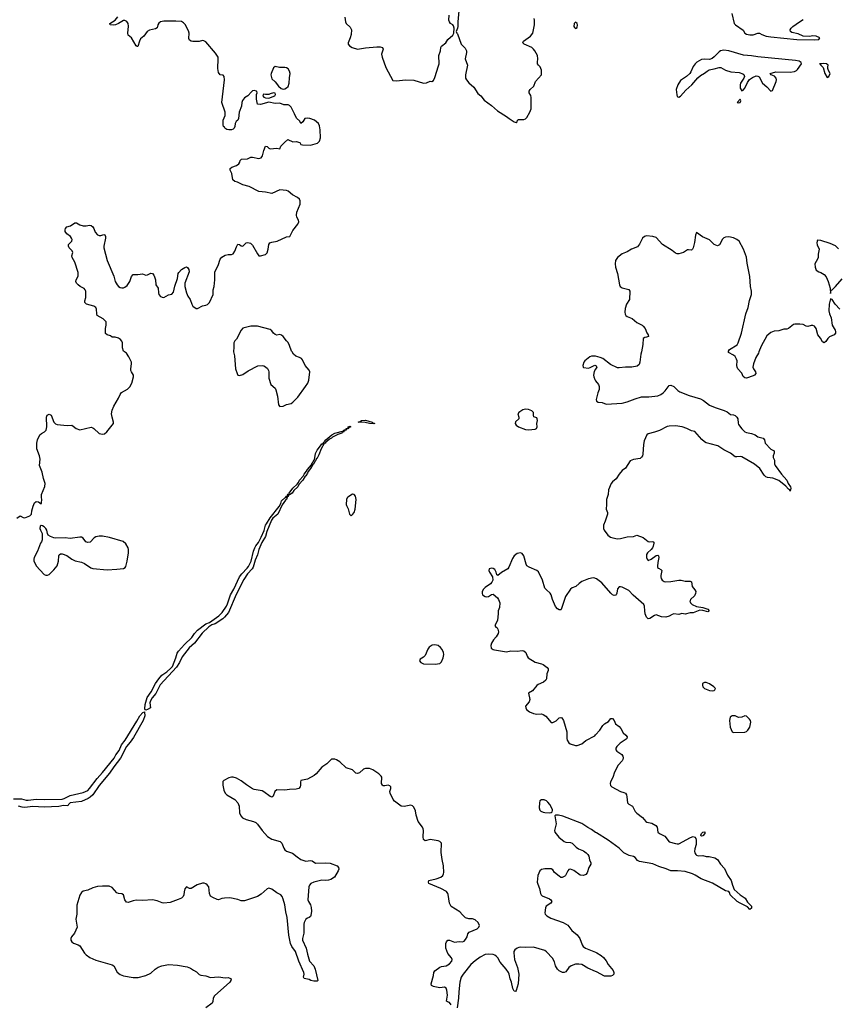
# Model space of a CAD drawing. Header units: inches. Extents: x 1552086 to 1694788, y 812325 to 917226.
# Tile 19 of 109: x 1612866 to 1623007, y 831915 to 844115. Entities that reach past the tile are written whole.
import ezdxf

# ---------------------------------------------------------------- set-up
doc = ezdxf.new("R2010")
doc.units = ezdxf.units.IN
doc.header["$MEASUREMENT"] = 0
for name, color, linetype in [('B6813', 7, 'Continuous'), ('B6814', 7, 'Continuous'), ('B6823', 7, 'Continuous'), ('B6824', 7, 'Continuous')]:
    doc.layers.add(name, color=color, linetype=linetype)

msp = doc.modelspace()

# ---------------------------------------------------------------- linework, layer by layer
at = {"layer": 'B6813', "color": 6}
for points, elevation in [([(1612830, 837940), (1612870, 837967), (1612910, 837945), (1612930, 837943), (1612992, 837968), (1613012, 837988), (1613016, 838030), (1613031, 838089), (1613050, 838127), (1613070, 838144), (1613100, 838140), (1613130, 838118), (1613136, 838130), (1613139, 838170), (1613134, 838194), (1613135, 838230), (1613176, 838330), (1613182, 838370), (1613161, 838430), (1613145, 838510), (1613111, 838590), (1613119, 838670), (1613111, 838710), (1613079, 838799), (1613078, 838870), (1613086, 838910), (1613116, 838970), (1613134, 838986), (1613172, 839008), (1613193, 839030), (1613201, 839070), (1613199, 839190), (1613207, 839213), (1613230, 839226), (1613255, 839215), (1613290, 839130), (1613309, 839109), (1613330, 839101), (1613454, 839086), (1613510, 839090), (1613530, 839080), (1613567, 839050), (1613610, 839032), (1613750, 839066), (1613770, 839060), (1613784, 839050), (1613850, 838987), (1613890, 838979), (1613915, 838985), (1613945, 839010), (1614029, 839110), (1614029, 839130), (1614010, 839190), (1614003, 839230), (1614010, 839278), (1614030, 839327), (1614090, 839424), (1614109, 839471), (1614125, 839495), (1614202, 839538), (1614230, 839567), (1614253, 839610), (1614276, 839690), (1614275, 839710), (1614250, 839750), (1614242, 839770), (1614242, 839790), (1614252, 839850), (1614250, 839870), (1614218, 839938), (1614190, 839984), (1614163, 840000)], 800), ([(1615515, 840000), (1615526, 839950), (1615539, 839790), (1615558, 839730), (1615570, 839711), (1615590, 839705), (1615630, 839717), (1615696, 839764), (1615815, 839825), (1615870, 839830), (1615890, 839825), (1615910, 839814), (1615934, 839794), (1615949, 839769), (1615953, 839750), (1615952, 839672), (1615976, 839596), (1616029, 839550), (1616038, 839530), (1616060, 839450), (1616070, 839344), (1616090, 839323), (1616130, 839325), (1616171, 839349), (1616230, 839360), (1616250, 839376), (1616310, 839438), (1616406, 839570), (1616434, 839610), (1616449, 839650), (1616459, 839750), (1616453, 839773), (1616402, 839830), (1616370, 839900), (1616357, 839917), (1616332, 839930), (1616286, 839946), (1616257, 839970), (1616240, 840000)], 800), ([(1620000, 839944), (1619990, 839947), (1619950, 839946), (1619930, 839939), (1619868, 839890), (1619854, 839870), (1619840, 839830), (1619845, 839810), (1619850, 839807), (1619910, 839799), (1619934, 839806), (1619990, 839834), (1620000, 839830)], 800), ([(1620000, 839784), (1619983, 839757), (1619973, 839710), (1619976, 839690), (1619990, 839656), (1620000, 839642)], 800), ([(1620000, 837192), (1619990, 837196), (1619970, 837198), (1619910, 837187), (1619830, 837154), (1619796, 837130), (1619757, 837090), (1619710, 837074), (1619690, 837060), (1619628, 836970), (1619574, 836806), (1619570, 836801), (1619550, 836802), (1619530, 836815), (1619504, 836844), (1619468, 836930), (1619449, 836989), (1619437, 837010), (1619390, 837050), (1619373, 837073), (1619344, 837170), (1619293, 837273), (1619270, 837292), (1619175, 837330), (1619150, 837350), (1619139, 837370), (1619110, 837474), (1619090, 837501), (1619070, 837509), (1619030, 837502), (1618990, 837474), (1618970, 837437), (1618925, 837330), (1618911, 837310), (1618835, 837265), (1618790, 837227), (1618776, 837236), (1618768, 837270), (1618750, 837304), (1618730, 837317), (1618710, 837321), (1618681, 837310), (1618677, 837290), (1618685, 837270), (1618723, 837210), (1618725, 837170), (1618714, 837146), (1618696, 837124), (1618630, 837078), (1618610, 837058), (1618596, 837030), (1618593, 837010), (1618600, 836990), (1618610, 836980), (1618630, 836968), (1618650, 836965), (1618672, 836968), (1618710, 836991), (1618730, 836997), (1618785, 836950), (1618799, 836930), (1618812, 836890), (1618808, 836832), (1618791, 836790), (1618793, 836753), (1618784, 836676), (1618770, 836638), (1618752, 836610), (1618762, 836590), (1618779, 836579), (1618790, 836562), (1618796, 836530), (1618793, 836510), (1618770, 836470), (1618734, 836430), (1618710, 836390), (1618702, 836362), (1618708, 836330), (1618730, 836313), (1618746, 836306), (1618870, 836285), (1618896, 836284), (1618950, 836295), (1619029, 836291), (1619090, 836299), (1619110, 836295), (1619136, 836276), (1619153, 836230), (1619166, 836210), (1619250, 836153), (1619330, 836135), (1619350, 836126), (1619401, 836090), (1619412, 836070), (1619411, 836050), (1619397, 836010), (1619392, 835950), (1619383, 835930), (1619355, 835905), (1619290, 835877), (1619270, 835864), (1619219, 835801), (1619170, 835770), (1619184, 835690), (1619177, 835663), (1619133, 835610), (1619134, 835590), (1619145, 835570), (1619180, 835540), (1619230, 835520), (1619270, 835510), (1619330, 835514), (1619350, 835508), (1619384, 835484), (1619450, 835405), (1619470, 835407), (1619510, 835428), (1619550, 835466), (1619570, 835470), (1619583, 835463), (1619604, 835430), (1619645, 835290), (1619643, 835210), (1619648, 835190), (1619670, 835156), (1619684, 835144), (1619750, 835121), (1619770, 835123), (1619830, 835144), (1619877, 835183), (1619990, 835243), (1620000, 835254)], 800), ([(1612790, 834461), (1612890, 834460), (1612946, 834446), (1612970, 834444), (1613070, 834458), (1613170, 834454), (1613390, 834458), (1613415, 834465), (1613490, 834504), (1613650, 834541), (1613710, 834566), (1613732, 834588), (1613826, 834714), (1613893, 834787), (1614034, 834966), (1614055, 835005), (1614098, 835062), (1614126, 835130), (1614172, 835188), (1614316, 835424), (1614352, 835490), (1614390, 835532), (1614410, 835537), (1614413, 835533), (1614417, 835490), (1614397, 835430), (1614277, 835223), (1614236, 835164), (1614189, 835111), (1614115, 834965), (1614030, 834859), (1613979, 834781), (1613850, 834626), (1613771, 834509), (1613740, 834480), (1613715, 834465), (1613630, 834428), (1613490, 834410), (1613470, 834390), (1613464, 834376), (1613410, 834378), (1613350, 834368), (1613170, 834357), (1613030, 834367), (1612930, 834354), (1612896, 834356), (1612851, 834371)], 700), ([(1618210, 831910), (1618190, 831936), (1618164, 831944), (1618153, 831953), (1618164, 832030), (1618158, 832090), (1618150, 832116), (1618130, 832126), (1618070, 832121), (1618007, 832130), (1617990, 832134), (1617967, 832150), (1617964, 832170), (1617990, 832270), (1617995, 832310), (1618008, 832330), (1618070, 832376), (1618090, 832383), (1618150, 832390), (1618190, 832416), (1618219, 832450), (1618223, 832470), (1618216, 832490), (1618170, 832545), (1618144, 832610), (1618146, 832670), (1618151, 832689), (1618169, 832710), (1618190, 832711), (1618250, 832685), (1618310, 832692), (1618350, 832690), (1618370, 832696), (1618390, 832717), (1618410, 832750), (1618419, 832790), (1618432, 832808), (1618534, 832850), (1618555, 832870), (1618563, 832890), (1618547, 832927), (1618510, 832961), (1618474, 832974), (1618430, 832975), (1618390, 832987), (1618350, 833022), (1618320, 833060), (1618210, 833126), (1618189, 833169), (1618174, 833274), (1618169, 833290), (1618151, 833311), (1618082, 833350), (1617934, 833414), (1617928, 833430), (1617934, 833450), (1618024, 833470), (1618084, 833490), (1618107, 833510), (1618117, 833530), (1618120, 833550), (1618116, 833630), (1618098, 833710), (1618085, 833795), (1618091, 833910), (1618072, 833932), (1618050, 833941), (1617950, 833956), (1617890, 833942), (1617870, 833956), (1617862, 833990), (1617867, 834067), (1617864, 834090), (1617855, 834110), (1617801, 834181), (1617778, 834258), (1617770, 834313), (1617750, 834359), (1617730, 834375), (1617710, 834381), (1617630, 834366), (1617590, 834371), (1617510, 834431), (1617492, 834452), (1617454, 834530), (1617451, 834550), (1617463, 834590), (1617463, 834610), (1617450, 834623), (1617430, 834632), (1617390, 834624), (1617370, 834623), (1617361, 834630), (1617349, 834650), (1617350, 834730), (1617343, 834743), (1617314, 834770), (1617241, 834821), (1617198, 834838), (1617150, 834838), (1617125, 834830), (1617077, 834783), (1617050, 834773), (1617030, 834781), (1616990, 834819), (1616910, 834845), (1616830, 834919), (1616790, 834945), (1616770, 834951), (1616730, 834951), (1616710, 834936), (1616670, 834895), (1616610, 834853), (1616538, 834770), (1616513, 834750), (1616430, 834704), (1616350, 834690), (1616343, 834670), (1616345, 834630), (1616341, 834610), (1616324, 834590), (1616290, 834580), (1616210, 834578), (1616150, 834568), (1616050, 834574), (1616028, 834552), (1616007, 834493), (1615990, 834482), (1615970, 834489), (1615890, 834549), (1615870, 834559), (1615770, 834575), (1615750, 834583), (1615674, 834634), (1615610, 834685), (1615550, 834718), (1615509, 834731), (1615489, 834731), (1615458, 834722), (1615394, 834690), (1615384, 834676), (1615384, 834630), (1615394, 834570), (1615410, 834533), (1615430, 834510), (1615530, 834454), (1615569, 834410), (1615585, 834370), (1615590, 834287), (1615604, 834250), (1615626, 834226), (1615670, 834203), (1615761, 834181), (1615790, 834167), (1615810, 834149), (1615868, 834070), (1615934, 833994), (1615990, 833961), (1616092, 833932), (1616111, 833910), (1616136, 833850), (1616150, 833829), (1616172, 833812), (1616246, 833786), (1616301, 833741), (1616350, 833710), (1616410, 833690), (1616470, 833697), (1616490, 833693), (1616530, 833664), (1616650, 833670), (1616710, 833663), (1616799, 833630), (1616816, 833610), (1616818, 833590), (1616810, 833570), (1616765, 833490), (1616718, 833462), (1616690, 833452), (1616650, 833449), (1616610, 833455), (1616508, 833430), (1616472, 833410), (1616456, 833390), (1616447, 833370), (1616437, 833210), (1616443, 833190), (1616467, 833147), (1616476, 833116), (1616479, 833070), (1616474, 833014), (1616470, 833005), (1616451, 832990), (1616430, 832984), (1616411, 832970), (1616388, 832930), (1616384, 832910), (1616387, 832850), (1616384, 832796), (1616368, 832732), (1616368, 832710), (1616414, 832610), (1616430, 832538), (1616457, 832450), (1616508, 832390), (1616527, 832350), (1616559, 832210), (1616550, 832201), (1616510, 832200), (1616473, 832210), (1616450, 832222), (1616390, 832233), (1616383, 832250), (1616389, 832290), (1616387, 832310), (1616323, 832450), (1616284, 832570), (1616237, 832630), (1616220, 832670), (1616201, 832770), (1616179, 832990), (1616162, 833062), (1616150, 833146), (1616130, 833219), (1616118, 833250), (1616102, 833270), (1616050, 833295), (1615990, 833342), (1615950, 833353), (1615933, 833347), (1615859, 833281), (1615810, 833250), (1615650, 833198), (1615610, 833198), (1615570, 833214), (1615470, 833235), (1615402, 833230), (1615370, 833225), (1615330, 833211), (1615310, 833212), (1615257, 833237), (1615230, 833256), (1615216, 833290), (1615210, 833370), (1615190, 833394), (1615170, 833408), (1615150, 833417), (1615130, 833418), (1615065, 833395), (1614990, 833352), (1614970, 833352), (1614930, 833370), (1614910, 833346), (1614902, 833310), (1614901, 833270), (1614890, 833250), (1614869, 833231), (1614830, 833212), (1614730, 833178), (1614650, 833169), (1614630, 833171), (1614570, 833199), (1614510, 833208), (1614390, 833203), (1614310, 833205), (1614270, 833198), (1614210, 833176), (1614190, 833179), (1614169, 833209), (1614150, 833271), (1614130, 833285), (1614090, 833289), (1614070, 833295), (1614010, 833362), (1613976, 833377), (1613890, 833379), (1613830, 833373), (1613770, 833357), (1613710, 833331), (1613650, 833318), (1613630, 833301), (1613610, 833267), (1613575, 833145), (1613572, 833030), (1613563, 832970), (1613579, 832870), (1613544, 832796), (1613509, 832750), (1613500, 832730), (1613500, 832710), (1613512, 832690), (1613534, 832674), (1613590, 832651), (1613610, 832638), (1613668, 832548), (1613688, 832528), (1613735, 832495), (1613810, 832460), (1614010, 832405), (1614031, 832390), (1614075, 832315), (1614110, 832286), (1614150, 832268), (1614270, 832246), (1614334, 832246), (1614429, 832271), (1614490, 832299), (1614543, 832350), (1614583, 832377), (1614627, 832393), (1614710, 832407), (1614822, 832402), (1614939, 832379), (1614983, 832363), (1615020, 832340), (1615056, 832316), (1615090, 832285), (1615110, 832277), (1615170, 832269), (1615230, 832246), (1615330, 832257), (1615410, 832243), (1615450, 832247), (1615470, 832241), (1615486, 832230), (1615483, 832210), (1615467, 832190), (1615279, 832021), (1615263, 831990), (1615260, 831950), (1615252, 831928), (1615171, 831870)], 800), ([(1620000, 834045), (1619950, 834080), (1619904, 834104), (1619830, 834157), (1619592, 834248), (1619542, 834258), (1619503, 834257), (1619496, 834250), (1619510, 834150), (1619489, 834070), (1619496, 834050), (1619545, 833985), (1619610, 833934), (1619630, 833925), (1619690, 833919), (1619710, 833912), (1619761, 833861), (1619790, 833842), (1619850, 833816), (1619883, 833790), (1619903, 833770), (1619915, 833750), (1619926, 833706), (1619942, 833670), (1619940, 833650), (1619918, 833610), (1619896, 833544), (1619877, 833523), (1619850, 833510), (1619810, 833517), (1619730, 833573), (1619690, 833590), (1619670, 833584), (1619655, 833570), (1619628, 833512), (1619619, 833501), (1619587, 833487), (1619570, 833488), (1619550, 833501), (1619492, 833550), (1619470, 833580), (1619450, 833594), (1619370, 833595), (1619330, 833584), (1619311, 833570), (1619285, 833510), (1619277, 833430), (1619283, 833403), (1619306, 833350), (1619318, 833290), (1619327, 833270), (1619339, 833259), (1619430, 833221), (1619447, 833210), (1619457, 833190), (1619445, 833170), (1619389, 833130), (1619381, 833110), (1619370, 833050), (1619375, 833030), (1619395, 833010), (1619444, 832984), (1619599, 832930), (1619655, 832895), (1619705, 832830), (1619770, 832774), (1619806, 832730), (1619832, 832652), (1619846, 832630), (1619876, 832610), (1620000, 832560)], 800), ([(1620000, 832321), (1619903, 832363), (1619830, 832409), (1619794, 832414), (1619750, 832412), (1619697, 832390), (1619670, 832370), (1619630, 832319), (1619610, 832308), (1619590, 832309), (1619550, 832330), (1619526, 832350), (1619504, 832390), (1619490, 832440), (1619468, 832488), (1619390, 832567), (1619370, 832580), (1619230, 832623), (1619130, 832618), (1619070, 832623), (1619050, 832621), (1619030, 832612), (1619001, 832590), (1618989, 832570), (1618988, 832552), (1618997, 832470), (1619034, 832370), (1619049, 832290), (1619040, 832170), (1619015, 832085), (1619007, 832073), (1618990, 832076), (1618973, 832110), (1618959, 832190), (1618941, 832230), (1618931, 832289), (1618920, 832310), (1618893, 832350), (1618819, 832439), (1618788, 832490), (1618770, 832511), (1618750, 832525), (1618730, 832531), (1618670, 832536), (1618630, 832531), (1618570, 832500), (1618506, 832454), (1618456, 832410), (1618358, 832290), (1618335, 832250), (1618319, 832190), (1618306, 832070), (1618303, 831990), (1618284, 831870)], 800)]:
    msp.add_lwpolyline(points, dxfattribs=dict(at, elevation=elevation))
for points, elevation in [([(1619130, 839290), (1619098, 839282), (1619047, 839250), (1619037, 839230), (1619051, 839190), (1619051, 839170), (1619007, 839133), (1619004, 839110), (1619015, 839090), (1619044, 839070), (1619130, 839037), (1619170, 839033), (1619250, 839041), (1619268, 839050), (1619277, 839070), (1619271, 839110), (1619282, 839150), (1619278, 839170), (1619270, 839181), (1619236, 839196), (1619230, 839210), (1619230, 839250), (1619212, 839270), (1619170, 839284)], 800), ([(1617250, 839108), (1617201, 839110), (1617145, 839125), (1617059, 839130), (1617083, 839137), (1617099, 839150), (1617150, 839151), (1617230, 839130), (1617239, 839119), (1617266, 839110)], 700), ([(1616181, 838201), (1616174, 838206), (1616180, 838200), (1616170, 838170), (1616159, 838161), (1616116, 838104), (1616063, 837990), (1616003, 837937), (1615987, 837913), (1615926, 837774), (1615910, 837710), (1615864, 837636), (1615828, 837552), (1615810, 837485), (1615783, 837417), (1615757, 837330), (1615745, 837310), (1615689, 837251), (1615641, 837179), (1615549, 836991), (1615452, 836768), (1615404, 836710), (1615381, 836690), (1615288, 836630), (1615245, 836615), (1615207, 836593), (1615126, 836514), (1615030, 836391), (1614967, 836333), (1614880, 836220), (1614846, 836150), (1614810, 836094), (1614607, 835873), (1614552, 835768), (1614507, 835713), (1614486, 835674), (1614479, 835650), (1614485, 835590), (1614450, 835567), (1614430, 835559), (1614422, 835562), (1614417, 835577), (1614419, 835630), (1614444, 835716), (1614493, 835787), (1614548, 835892), (1614590, 835950), (1614628, 835992), (1614690, 836034), (1614740, 836080), (1614758, 836102), (1614801, 836210), (1614816, 836264), (1614833, 836290), (1614907, 836373), (1615000, 836460), (1615032, 836510), (1615069, 836551), (1615170, 836629), (1615215, 836645), (1615333, 836727), (1615372, 836768), (1615426, 836850), (1615441, 836879), (1615478, 836990), (1615519, 837061), (1615590, 837210), (1615619, 837250), (1615682, 837318), (1615699, 837341), (1615732, 837408), (1615763, 837530), (1615777, 837570), (1615790, 837596), (1615822, 837638), (1615856, 837704), (1615894, 837786), (1615911, 837850), (1615922, 837870), (1615970, 837944), (1616078, 838082), (1616100, 838120), (1616110, 838152), (1616150, 838191), (1616163, 838197), (1616170, 838210), (1616187, 838213), (1616185, 838225), (1616190, 838235), (1616199, 838241), (1616202, 838250), (1616251, 838310), (1616301, 838359), (1616318, 838382), (1616330, 838410), (1616379, 838461), (1616390, 838486), (1616419, 838521), (1616430, 838543), (1616480, 838600), (1616490, 838625), (1616502, 838638), (1616510, 838656), (1616519, 838661), (1616530, 838738), (1616550, 838781), (1616590, 838836), (1616610, 838858), (1616619, 838861), (1616630, 838878), (1616639, 838881), (1616640, 838890), (1616657, 838910), (1616733, 838970), (1616770, 838993), (1616879, 839019), (1616882, 839010), (1616861, 838999), (1616856, 838990), (1616805, 838975), (1616739, 838941), (1616729, 838930), (1616702, 838918), (1616670, 838888), (1616658, 838882), (1616650, 838869), (1616637, 838863), (1616602, 838798), (1616570, 838723), (1616550, 838683), (1616542, 838678), (1616530, 838648), (1616520, 838640), (1616510, 838611), (1616498, 838602), (1616470, 838553), (1616441, 838519), (1616430, 838495), (1616410, 838465), (1616401, 838459), (1616373, 838410), (1616323, 838357), (1616310, 838328), (1616260, 838280), (1616239, 838250), (1616210, 838227), (1616196, 838224), (1616190, 838207)], 700), ([(1616930, 839046), (1616914, 839046), (1616910, 839029), (1616895, 839025), (1616890, 839017), (1616881, 839021), (1616883, 839030), (1616890, 839035), (1616907, 839033), (1616909, 839050), (1616926, 839054), (1616930, 839064), (1616939, 839061), (1616935, 839070), (1616959, 839079), (1616968, 839070), (1616940, 839060), (1616937, 839050)], 700), ([(1616990, 838235), (1616930, 838197), (1616923, 838190), (1616916, 838170), (1616910, 838110), (1616914, 838094), (1616933, 838053), (1616952, 837990), (1616970, 837968), (1616990, 837983), (1617008, 838010), (1617021, 838050), (1617032, 838172), (1617024, 838210), (1617010, 838233)], 800), ([(1613130, 837849), (1613121, 837839), (1613117, 837810), (1613123, 837790), (1613145, 837750), (1613146, 837670), (1613135, 837645), (1613122, 837630), (1613087, 837530), (1613046, 837450), (1613040, 837430), (1613042, 837410), (1613069, 837349), (1613170, 837242), (1613190, 837231), (1613210, 837231), (1613230, 837240), (1613290, 837299), (1613330, 837350), (1613348, 837408), (1613350, 837472), (1613355, 837485), (1613370, 837497), (1613390, 837498), (1613450, 837476), (1613513, 837430), (1613554, 837410), (1613630, 837394), (1613670, 837379), (1613745, 837325), (1613770, 837314), (1613950, 837299), (1614070, 837305), (1614150, 837314), (1614172, 837328), (1614179, 837341), (1614196, 837404), (1614214, 837510), (1614215, 837550), (1614211, 837571), (1614182, 837622), (1614146, 837650), (1613979, 837699), (1613890, 837717), (1613850, 837717), (1613810, 837706), (1613790, 837694), (1613737, 837643), (1613710, 837637), (1613686, 837646), (1613650, 837691), (1613630, 837702), (1613610, 837704), (1613490, 837688), (1613427, 837693), (1613310, 837692), (1613290, 837696), (1613249, 837710), (1613219, 837730), (1613209, 837750), (1613201, 837790), (1613189, 837810), (1613170, 837833), (1613150, 837845)], 800), ([(1618010, 836371), (1617975, 836365), (1617940, 836340), (1617923, 836317), (1617890, 836239), (1617870, 836217), (1617825, 836190), (1617818, 836170), (1617833, 836150), (1617870, 836135), (1618011, 836131), (1618070, 836140), (1618090, 836158), (1618112, 836208), (1618118, 836250), (1618115, 836275), (1618101, 836310), (1618078, 836338), (1618050, 836359)], 800), ([(1619364, 834450), (1619328, 834450), (1619310, 834436), (1619303, 834410), (1619301, 834350), (1619310, 834322), (1619320, 834310), (1619350, 834296), (1619370, 834290), (1619430, 834288), (1619450, 834290), (1619461, 834299), (1619465, 834315), (1619464, 834330), (1619433, 834390), (1619410, 834420), (1619390, 834437)], 800)]:
    msp.add_lwpolyline(points, close=True, dxfattribs=dict(at, elevation=elevation))
at = {"layer": 'B6814', "color": 6, "elevation": 800}
for points in [[(1614163, 840000), (1614150, 840007), (1614141, 840050), (1614141, 840110), (1614132, 840132), (1614113, 840153), (1614090, 840168), (1614050, 840180), (1614010, 840180), (1613990, 840197), (1613950, 840212), (1613930, 840227), (1613927, 840290), (1613936, 840330), (1613935, 840370), (1613898, 840410), (1613825, 840450), (1613820, 840470), (1613817, 840530), (1613809, 840550), (1613785, 840565), (1613695, 840590), (1613673, 840610), (1613673, 840630), (1613685, 840675), (1613686, 840750), (1613676, 840770), (1613663, 840783), (1613614, 840810), (1613589, 840830), (1613571, 840850), (1613562, 840870), (1613564, 840890), (1613590, 840939), (1613590, 840984), (1613549, 841110), (1613516, 841170), (1613512, 841190), (1613522, 841230), (1613516, 841250), (1613480, 841290), (1613470, 841310), (1613470, 841331), (1613510, 841370), (1613514, 841390), (1613508, 841410), (1613496, 841430), (1613450, 841461), (1613431, 841490), (1613429, 841510), (1613433, 841527), (1613450, 841550), (1613497, 841563), (1613550, 841599), (1613570, 841598), (1613610, 841572), (1613650, 841559), (1613690, 841559), (1613730, 841569), (1613750, 841565), (1613773, 841550), (1613785, 841530), (1613801, 841481), (1613829, 841449), (1613850, 841440), (1613870, 841440), (1613910, 841454), (1613920, 841450), (1613929, 841430), (1613928, 841408), (1613907, 841310), (1613906, 841290), (1613949, 841130), (1614030, 840938), (1614050, 840870), (1614072, 840830), (1614090, 840811), (1614110, 840798), (1614130, 840792), (1614150, 840793), (1614170, 840801), (1614197, 840823), (1614229, 840870), (1614250, 840934), (1614270, 840956), (1614330, 840957), (1614387, 840967), (1614430, 840948), (1614450, 840952), (1614490, 840975), (1614510, 840969), (1614526, 840950), (1614535, 840930), (1614547, 840890), (1614554, 840830), (1614580, 840790), (1614584, 840730), (1614589, 840709), (1614610, 840687), (1614630, 840676), (1614650, 840674), (1614710, 840706), (1614750, 840716), (1614770, 840739), (1614787, 840813), (1614820, 840910), (1614829, 840970), (1614837, 840983), (1614870, 841019), (1614910, 841046), (1614930, 841051), (1614944, 841044), (1614960, 841020), (1614965, 840990), (1614913, 840850), (1614911, 840810), (1614931, 840730), (1614950, 840689), (1614976, 840650), (1614997, 840590), (1615010, 840567), (1615050, 840535), (1615070, 840536), (1615130, 840570), (1615170, 840578), (1615192, 840588), (1615218, 840610), (1615264, 840710), (1615262, 840770), (1615273, 840810), (1615284, 840890), (1615284, 840990), (1615325, 841070), (1615351, 841149), (1615370, 841172), (1615410, 841196), (1615450, 841206), (1615490, 841204), (1615510, 841212), (1615532, 841248), (1615550, 841302), (1615570, 841333), (1615590, 841331), (1615610, 841313), (1615630, 841310), (1615670, 841350), (1615690, 841356), (1615726, 841346), (1615750, 841323), (1615810, 841216), (1615830, 841191), (1615850, 841191), (1615910, 841207), (1615930, 841225), (1615942, 841270), (1615950, 841330), (1615964, 841350), (1615990, 841360), (1616054, 841370), (1616170, 841423), (1616211, 841430), (1616250, 841502), (1616310, 841580), (1616325, 841610), (1616320, 841630), (1616297, 841670), (1616294, 841694), (1616298, 841730), (1616339, 841830), (1616340, 841870), (1616330, 841890), (1616308, 841910), (1616245, 841945), (1616191, 841990), (1616170, 841997), (1616090, 842005), (1615990, 841962), (1615910, 841978), (1615830, 841988), (1615710, 842047), (1615630, 842070), (1615564, 842104), (1615530, 842112), (1615507, 842130), (1615492, 842210), (1615474, 842250), (1615475, 842270), (1615492, 842288), (1615550, 842310), (1615579, 842330), (1615591, 842350), (1615595, 842370), (1615613, 842387), (1615687, 842393), (1615730, 842411), (1615750, 842412), (1615830, 842397), (1615856, 842404), (1615874, 842430), (1615890, 842494), (1615910, 842547), (1615930, 842546), (1615950, 842522), (1615970, 842515), (1616050, 842523), (1616090, 842514), (1616102, 842550), (1616145, 842595), (1616189, 842631), (1616250, 842602), (1616290, 842606), (1616335, 842595), (1616347, 842570), (1616370, 842563), (1616470, 842561), (1616554, 842586), (1616581, 842610), (1616594, 842650), (1616588, 842752), (1616580, 842800), (1616566, 842830), (1616516, 842870), (1616459, 842890), (1616430, 842894), (1616398, 842890), (1616375, 842850), (1616350, 842828), (1616336, 842856), (1616295, 842895), (1616271, 842950), (1616227, 843030), (1616210, 843050), (1616190, 843059), (1616139, 843059), (1616090, 843079), (1616030, 843077), (1615950, 843095), (1615850, 843064), (1615810, 843069), (1615799, 843130), (1615801, 843190), (1615807, 843210), (1615804, 843224), (1615801, 843230), (1615770, 843236), (1615750, 843233), (1615737, 843223), (1615690, 843172), (1615650, 843147), (1615625, 843115), (1615616, 843090), (1615615, 843045), (1615585, 842970), (1615577, 842890), (1615569, 842870), (1615548, 842852), (1615533, 842830), (1615531, 842790), (1615523, 842770), (1615510, 842758), (1615490, 842750), (1615455, 842750), (1615430, 842756), (1615407, 842770), (1615402, 842782), (1615391, 842790), (1615385, 842810), (1615388, 842830), (1615385, 842870), (1615410, 842930), (1615413, 842970), (1615370, 843090), (1615403, 843370), (1615398, 843410), (1615387, 843427), (1615350, 843434), (1615330, 843461), (1615322, 843510), (1615326, 843630), (1615323, 843650), (1615290, 843699), (1615170, 843841), (1615145, 843855), (1615130, 843856), (1615090, 843846), (1615010, 843845), (1614989, 843849), (1614970, 843860), (1614962, 843882), (1614964, 843950), (1614956, 843976), (1614914, 844054), (1614895, 844075), (1614871, 844091), (1614799, 844099), (1614650, 844099), (1614611, 844089), (1614588, 844072), (1614577, 844050), (1614570, 844015), (1614550, 844000), (1614473, 843987), (1614445, 843970), (1614404, 843910), (1614363, 843877), (1614349, 843850), (1614330, 843783), (1614322, 843782), (1614310, 843792), (1614250, 843890), (1614210, 843925), (1614206, 843950), (1614213, 844033), (1614208, 844068), (1614193, 844093), (1614170, 844104), (1614150, 844104), (1614090, 844066), (1614052, 844050), (1614030, 844047), (1613988, 844050), (1613983, 844070), (1614047, 844110), (1614083, 844150)], [(1616892, 844148), (1616902, 844090), (1616912, 844070), (1616961, 844021), (1616975, 843990), (1616970, 843930), (1616960, 843890), (1616933, 843830), (1616936, 843810), (1616951, 843790), (1616985, 843770), (1617050, 843748), (1617150, 843767), (1617290, 843779), (1617330, 843778), (1617360, 843770), (1617367, 843750), (1617347, 843690), (1617355, 843650), (1617402, 843522), (1617490, 843362), (1617530, 843357), (1617648, 843368), (1617750, 843364), (1617870, 843330), (1617906, 843334), (1617950, 843353), (1617970, 843348), (1617990, 843360), (1618010, 843397), (1618055, 843545), (1618060, 843570), (1618058, 843670), (1618079, 843730), (1618084, 843770), (1618091, 843789), (1618144, 843830), (1618170, 843870), (1618230, 843924), (1618245, 843950), (1618246, 844010), (1618241, 844041), (1618233, 844053), (1618204, 844070), (1618189, 844090), (1618183, 844110), (1618187, 844170)], [(1618306, 844226), (1618293, 844090), (1618293, 844030), (1618290, 844009), (1618274, 843970), (1618281, 843950), (1618290, 843939), (1618333, 843813), (1618384, 843764), (1618401, 843730), (1618402, 843710), (1618385, 843630), (1618413, 843550), (1618387, 843430), (1618390, 843391), (1618400, 843370), (1618430, 843333), (1618490, 843278), (1618540, 843200), (1618578, 843170), (1618619, 843119), (1618710, 843054), (1618784, 842984), (1618897, 842917), (1618930, 842889), (1618990, 842851), (1619017, 842843), (1619029, 842851), (1619034, 842870), (1619043, 842877), (1619110, 842878), (1619130, 842887), (1619150, 842905), (1619187, 842970), (1619200, 843010), (1619200, 843150), (1619196, 843176), (1619177, 843210), (1619175, 843230), (1619190, 843252), (1619236, 843290), (1619255, 843350), (1619328, 843430), (1619330, 843490), (1619314, 843530), (1619292, 843552), (1619282, 843570), (1619279, 843590), (1619284, 843630), (1619279, 843670), (1619248, 843730), (1619231, 843751), (1619208, 843770), (1619115, 843810), (1619097, 843830), (1619108, 843850), (1619194, 843910), (1619223, 843950), (1619244, 844050), (1619244, 844110), (1619238, 844130)], [(1616240, 840000), (1616234, 840010), (1616210, 840080), (1616190, 840116), (1616170, 840134), (1616131, 840191), (1616110, 840207), (1616090, 840213), (1616050, 840207), (1616030, 840213), (1616011, 840231), (1615990, 840262), (1615970, 840277), (1615810, 840317), (1615770, 840319), (1615730, 840316), (1615630, 840293), (1615610, 840270), (1615550, 840155), (1615530, 840134), (1615518, 840110), (1615518, 840050), (1615513, 840010), (1615515, 840000)]]:
    msp.add_lwpolyline(points, dxfattribs=at)
for points in [[(1619750, 844083), (1619734, 844070), (1619729, 844030), (1619737, 844017), (1619750, 844006), (1619770, 844020), (1619776, 844050), (1619772, 844070)], [(1616030, 843534), (1616010, 843517), (1615982, 843450), (1615978, 843430), (1615990, 843384), (1616030, 843344), (1616070, 843290), (1616103, 843263), (1616130, 843255), (1616150, 843257), (1616170, 843269), (1616190, 843289), (1616203, 843330), (1616207, 843393), (1616216, 843450), (1616210, 843477), (1616190, 843506), (1616170, 843518), (1616150, 843523), (1616084, 843524)], [(1616010, 843208), (1615970, 843198), (1615950, 843188), (1615912, 843188), (1615890, 843194), (1615882, 843190), (1615876, 843170), (1615890, 843156), (1615910, 843146), (1615950, 843142), (1616028, 843170), (1616033, 843190), (1616030, 843206)]]:
    msp.add_lwpolyline(points, close=True, dxfattribs=at)
at = {"layer": 'B6823', "color": 6, "elevation": 800}
for points in [[(1620568, 840000), (1620562, 839970), (1620548, 839872), (1620538, 839842), (1620516, 839824), (1620450, 839811), (1620369, 839811), (1620290, 839800), (1620270, 839802), (1620183, 839843), (1620090, 839917), (1620058, 839930), (1620000, 839944)], [(1622022, 840000), (1622016, 839984), (1621986, 839930), (1621954, 839850), (1621949, 839810), (1621956, 839790), (1621982, 839750), (1621983, 839730), (1621968, 839712), (1621950, 839702), (1621870, 839674), (1621850, 839678), (1621830, 839696), (1621810, 839736), (1621762, 839790), (1621752, 839810), (1621748, 839832), (1621752, 839890), (1621747, 839910), (1621730, 839941), (1621710, 839957), (1621645, 839990), (1621646, 840000)], [(1620000, 839830), (1620008, 839828), (1620017, 839810), (1620000, 839784)], [(1620000, 839642), (1620034, 839594), (1620045, 839570), (1620045, 839535), (1620028, 839490), (1620008, 839410), (1620010, 839390), (1620030, 839378), (1620081, 839370), (1620132, 839352), (1620330, 839365), (1620390, 839381), (1620490, 839419), (1620570, 839441), (1620658, 839442), (1620770, 839453), (1620810, 839470), (1620836, 839490), (1620863, 839517), (1620910, 839581), (1620930, 839585), (1620970, 839572), (1621019, 839519), (1621044, 839504), (1621159, 839459), (1621298, 839418), (1621338, 839398), (1621410, 839340), (1621480, 839310), (1621594, 839274), (1621630, 839256), (1621670, 839225), (1621710, 839219), (1621730, 839211), (1621750, 839191), (1621761, 839170), (1621764, 839116), (1621770, 839101), (1621810, 839046), (1621847, 839010), (1621870, 839001), (1621930, 838988), (1621975, 838970), (1622010, 838948), (1622075, 838930), (1622093, 838910), (1622099, 838870), (1622170, 838794), (1622210, 838772), (1622214, 838746), (1622201, 838710), (1622199, 838690), (1622216, 838656), (1622216, 838610), (1622223, 838590), (1622302, 838482), (1622370, 838410), (1622387, 838367), (1622413, 838327), (1622418, 838310), (1622410, 838275), (1622403, 838290), (1622390, 838298), (1622355, 838335), (1622270, 838405), (1622196, 838436), (1622130, 838443), (1622109, 838450), (1622087, 838470), (1622036, 838556), (1621970, 838609), (1621810, 838699), (1621790, 838703), (1621750, 838697), (1621730, 838700), (1621670, 838745), (1621590, 838785), (1621513, 838833), (1621421, 838861), (1621370, 838872), (1621350, 838883), (1621314, 838914), (1621230, 839014), (1621190, 839019), (1621130, 839050), (1621073, 839070), (1620990, 839081), (1620910, 839080), (1620885, 839075), (1620793, 839027), (1620730, 839004), (1620650, 838984), (1620635, 838970), (1620603, 838897), (1620594, 838850), (1620583, 838730), (1620579, 838710), (1620570, 838694), (1620550, 838680), (1620470, 838666), (1620430, 838651), (1620370, 838558), (1620330, 838528), (1620290, 838482), (1620255, 838425), (1620210, 838390), (1620193, 838370), (1620161, 838290), (1620157, 838230), (1620133, 838170), (1620136, 838110), (1620132, 838050), (1620146, 838010), (1620146, 837990), (1620120, 837900), (1620098, 837850), (1620098, 837810), (1620104, 837790), (1620151, 837730), (1620185, 837705), (1620215, 837695), (1620270, 837684), (1620310, 837686), (1620390, 837706), (1620470, 837710), (1620510, 837728), (1620590, 837698), (1620650, 837649), (1620670, 837644), (1620710, 837648), (1620720, 837640), (1620723, 837630), (1620713, 837590), (1620703, 837570), (1620687, 837550), (1620643, 837510), (1620632, 837490), (1620630, 837450), (1620637, 837430), (1620650, 837416), (1620690, 837432), (1620750, 837476), (1620770, 837480), (1620781, 837470), (1620784, 837450), (1620769, 837390), (1620765, 837345), (1620768, 837328), (1620778, 837318), (1620810, 837302), (1620819, 837290), (1620806, 837230), (1620807, 837210), (1620812, 837190), (1620824, 837170), (1620850, 837154), (1620870, 837151), (1620930, 837153), (1621030, 837171), (1621059, 837170), (1621110, 837157), (1621170, 837159), (1621190, 837151), (1621198, 837090), (1621230, 837050), (1621240, 837030), (1621236, 837004), (1621224, 836976), (1621177, 836930), (1621170, 836915), (1621168, 836910), (1621177, 836890), (1621197, 836870), (1621250, 836844), (1621327, 836830), (1621390, 836812), (1621405, 836790), (1621398, 836782), (1621390, 836779), (1621330, 836796), (1621290, 836797), (1621210, 836767), (1621170, 836765), (1621110, 836751), (1621070, 836756), (1621030, 836747), (1620968, 836752), (1620950, 836747), (1620910, 836724), (1620868, 836712), (1620817, 836717), (1620750, 836739), (1620730, 836733), (1620670, 836695), (1620650, 836693), (1620630, 836714), (1620615, 836755), (1620608, 836790), (1620607, 836847), (1620597, 836870), (1620465, 836985), (1620410, 837041), (1620330, 837083), (1620310, 837089), (1620290, 837086), (1620270, 837064), (1620262, 837010), (1620255, 836990), (1620250, 836984), (1620230, 836981), (1620210, 836990), (1620189, 837009), (1620078, 837138), (1620010, 837189), (1620000, 837192)], [(1620000, 835254), (1620052, 835310), (1620089, 835370), (1620110, 835392), (1620160, 835420), (1620190, 835455), (1620210, 835455), (1620231, 835430), (1620246, 835390), (1620290, 835359), (1620312, 835332), (1620340, 835280), (1620375, 835250), (1620389, 835230), (1620388, 835210), (1620380, 835200), (1620304, 835150), (1620264, 835110), (1620252, 835090), (1620250, 835070), (1620263, 835050), (1620324, 835010), (1620337, 834990), (1620342, 834970), (1620338, 834950), (1620327, 834930), (1620280, 834880), (1620236, 834790), (1620213, 834727), (1620186, 834670), (1620180, 834650), (1620186, 834626), (1620200, 834610), (1620308, 834550), (1620350, 834541), (1620371, 834531), (1620382, 834510), (1620387, 834487), (1620394, 834410), (1620413, 834393), (1620455, 834370), (1620490, 834303), (1620510, 834283), (1620580, 834230), (1620621, 834181), (1620633, 834173), (1620698, 834158), (1620746, 834130), (1620761, 834110), (1620772, 834050), (1620791, 834030), (1620857, 833997), (1620910, 833928), (1620990, 833906), (1621010, 833902), (1621030, 833904), (1621177, 833983), (1621210, 833993), (1621230, 833986), (1621243, 833970), (1621247, 833950), (1621245, 833895), (1621230, 833841), (1621226, 833810), (1621229, 833790), (1621241, 833770), (1621250, 833762), (1621270, 833755), (1621330, 833760), (1621368, 833748), (1621405, 833745), (1621478, 833730), (1621511, 833710), (1621546, 833650), (1621597, 833597), (1621634, 833514), (1621681, 833450), (1621695, 833390), (1621717, 833337), (1621790, 833270), (1621852, 833232), (1621881, 833181), (1621931, 833131), (1621930, 833108), (1621910, 833090), (1621881, 833121), (1621857, 833137), (1621790, 833167), (1621754, 833190), (1621669, 833270), (1621660, 833300), (1621651, 833311), (1621610, 833322), (1621450, 833415), (1621308, 833468), (1621234, 833514), (1621200, 833530), (1621110, 833560), (1621013, 833567), (1620930, 833567), (1620874, 833594), (1620783, 833623), (1620710, 833655), (1620543, 833683), (1620518, 833698), (1620490, 833734), (1620470, 833745), (1620417, 833757), (1620351, 833790), (1620293, 833850), (1620156, 833950), (1620010, 834038), (1620000, 834045)], [(1620000, 832560), (1620014, 832554), (1620070, 832519), (1620096, 832496), (1620132, 832452), (1620155, 832410), (1620216, 832336), (1620227, 832310), (1620224, 832290), (1620209, 832271), (1620190, 832262), (1620110, 832263), (1620010, 832316), (1620000, 832321)]]:
    msp.add_lwpolyline(points, dxfattribs=at)
at = {"layer": 'B6823', "color": 6}
for points, elevation in [([(1621350, 835902), (1621325, 835890), (1621323, 835870), (1621329, 835850), (1621350, 835828), (1621410, 835802), (1621450, 835798), (1621470, 835804), (1621478, 835810), (1621484, 835830), (1621464, 835850), (1621410, 835888), (1621370, 835901)], 900), ([(1621690, 835490), (1621669, 835471), (1621658, 835430), (1621667, 835350), (1621690, 835293), (1621710, 835282), (1621850, 835289), (1621870, 835297), (1621886, 835310), (1621910, 835350), (1621921, 835410), (1621919, 835430), (1621906, 835450), (1621870, 835485), (1621850, 835488), (1621810, 835474), (1621770, 835470), (1621730, 835490)], 900), ([(1621310, 834000), (1621305, 834005), (1621303, 834010), (1621310, 834030), (1621330, 834047), (1621354, 834054), (1621353, 834030), (1621330, 834004)], 800)]:
    msp.add_lwpolyline(points, close=True, dxfattribs=dict(at, elevation=elevation))
at = {"layer": 'B6824', "color": 6, "elevation": 800}
for points in [[(1621686, 844190), (1621718, 844070), (1621733, 844050), (1621826, 843986), (1621848, 843950), (1621870, 843937), (1621910, 843928), (1621950, 843926), (1622009, 843949), (1622029, 843949), (1622061, 843930), (1622111, 843911), (1622170, 843901), (1622491, 843869), (1622710, 843864), (1622767, 843870), (1622777, 843890), (1622732, 843910), (1622690, 843914), (1622650, 843905), (1622570, 843912), (1622510, 843940), (1622430, 843957), (1622413, 843970), (1622410, 843990), (1622422, 844010), (1622444, 844030), (1622524, 844090), (1622570, 844116)], [(1621646, 840000), (1621646, 840010), (1621660, 840030), (1621752, 840088), (1621768, 840112), (1621807, 840230), (1621859, 840470), (1621891, 840550), (1621906, 840634), (1621931, 840711), (1621930, 840750), (1621917, 840810), (1621912, 840932), (1621877, 841097), (1621869, 841171), (1621832, 841272), (1621777, 841370), (1621750, 841393), (1621710, 841412), (1621650, 841424), (1621610, 841422), (1621590, 841412), (1621570, 841394), (1621535, 841325), (1621510, 841314), (1621470, 841330), (1621410, 841386), (1621325, 841425), (1621250, 841480), (1621236, 841444), (1621227, 841353), (1621210, 841289), (1621199, 841270), (1621190, 841261), (1621150, 841265), (1621138, 841262), (1621089, 841231), (1621030, 841214), (1621010, 841213), (1620990, 841223), (1620950, 841257), (1620829, 841329), (1620750, 841417), (1620710, 841429), (1620630, 841437), (1620604, 841430), (1620582, 841410), (1620545, 841335), (1620518, 841302), (1620443, 841270), (1620390, 841239), (1620330, 841214), (1620273, 841170), (1620248, 841130), (1620241, 841090), (1620247, 841050), (1620273, 840970), (1620294, 840830), (1620306, 840810), (1620330, 840792), (1620410, 840773), (1620426, 840750), (1620418, 840650), (1620383, 840590), (1620365, 840535), (1620361, 840490), (1620365, 840465), (1620374, 840450), (1620390, 840437), (1620453, 840413), (1620510, 840365), (1620575, 840330), (1620590, 840317), (1620612, 840290), (1620634, 840234), (1620651, 840210), (1620654, 840190), (1620630, 840180), (1620610, 840177), (1620590, 840163), (1620586, 840090), (1620568, 840000)], [(1623010, 841278), (1622970, 841313), (1622904, 841344), (1622790, 841380), (1622750, 841383), (1622743, 841370), (1622741, 841350), (1622746, 841326), (1622770, 841270), (1622757, 841210), (1622756, 841170), (1622750, 841150), (1622716, 841090), (1622718, 841050), (1622733, 841010), (1622764, 840990), (1622790, 840982), (1622830, 840958), (1622856, 840930), (1622881, 840870), (1622905, 840790), (1622910, 840722), (1622918, 840762), (1622930, 840766), (1622971, 840809), (1623054, 840906)], [(1623027, 840527), (1622969, 840590), (1622930, 840649), (1622910, 840658), (1622892, 840590), (1622891, 840509), (1622899, 840470), (1622919, 840419), (1622931, 840330), (1622966, 840270), (1622972, 840250), (1622971, 840229), (1622955, 840210), (1622896, 840184), (1622876, 840164), (1622850, 840126), (1622830, 840113), (1622810, 840125), (1622784, 840170), (1622753, 840210), (1622733, 840290), (1622710, 840318), (1622690, 840326), (1622670, 840326), (1622630, 840314), (1622610, 840316), (1622570, 840338), (1622530, 840344), (1622470, 840344), (1622450, 840338), (1622390, 840290), (1622370, 840281), (1622330, 840280), (1622270, 840259), (1622210, 840254), (1622170, 840239), (1622123, 840197), (1622049, 840070), (1622022, 840000)]]:
    msp.add_lwpolyline(points, dxfattribs=at)
for points in [[(1621590, 843736), (1621549, 843731), (1621530, 843717), (1621470, 843653), (1621445, 843635), (1621410, 843623), (1621350, 843626), (1621310, 843621), (1621256, 843590), (1621235, 843570), (1621210, 843535), (1621180, 843470), (1621166, 843450), (1621127, 843413), (1621050, 843361), (1621017, 843310), (1620999, 843250), (1621005, 843185), (1621010, 843165), (1621019, 843159), (1621030, 843157), (1621050, 843169), (1621116, 843244), (1621192, 843310), (1621266, 843394), (1621298, 843422), (1621350, 843451), (1621381, 843479), (1621406, 843494), (1621470, 843505), (1621530, 843524), (1621550, 843521), (1621610, 843490), (1621676, 843470), (1621780, 843460), (1621825, 843445), (1621836, 843436), (1621843, 843410), (1621838, 843390), (1621795, 843330), (1621790, 843310), (1621790, 843267), (1621810, 843233), (1621830, 843242), (1621850, 843267), (1621883, 843337), (1621906, 843374), (1621943, 843397), (1621990, 843418), (1622010, 843417), (1622026, 843406), (1622068, 843328), (1622123, 843283), (1622170, 843229), (1622190, 843239), (1622236, 843350), (1622240, 843370), (1622235, 843390), (1622215, 843415), (1622174, 843434), (1622161, 843450), (1622231, 843469), (1622410, 843466), (1622465, 843475), (1622490, 843485), (1622502, 843498), (1622550, 843570), (1622546, 843586), (1622520, 843600), (1622478, 843610), (1622010, 843655), (1621930, 843667), (1621834, 843674), (1621651, 843730)], [(1622827, 843573), (1622775, 843570), (1622783, 843563), (1622789, 843550), (1622821, 843521), (1622838, 843450), (1622870, 843399), (1622890, 843411), (1622904, 843450), (1622884, 843484), (1622878, 843510), (1622877, 843530), (1622883, 843550), (1622859, 843570)], [(1621792, 843132), (1621752, 843090), (1621770, 843084), (1621790, 843091), (1621801, 843110)]]:
    msp.add_lwpolyline(points, close=True, dxfattribs=at)

doc.saveas('drawing.dxf')
